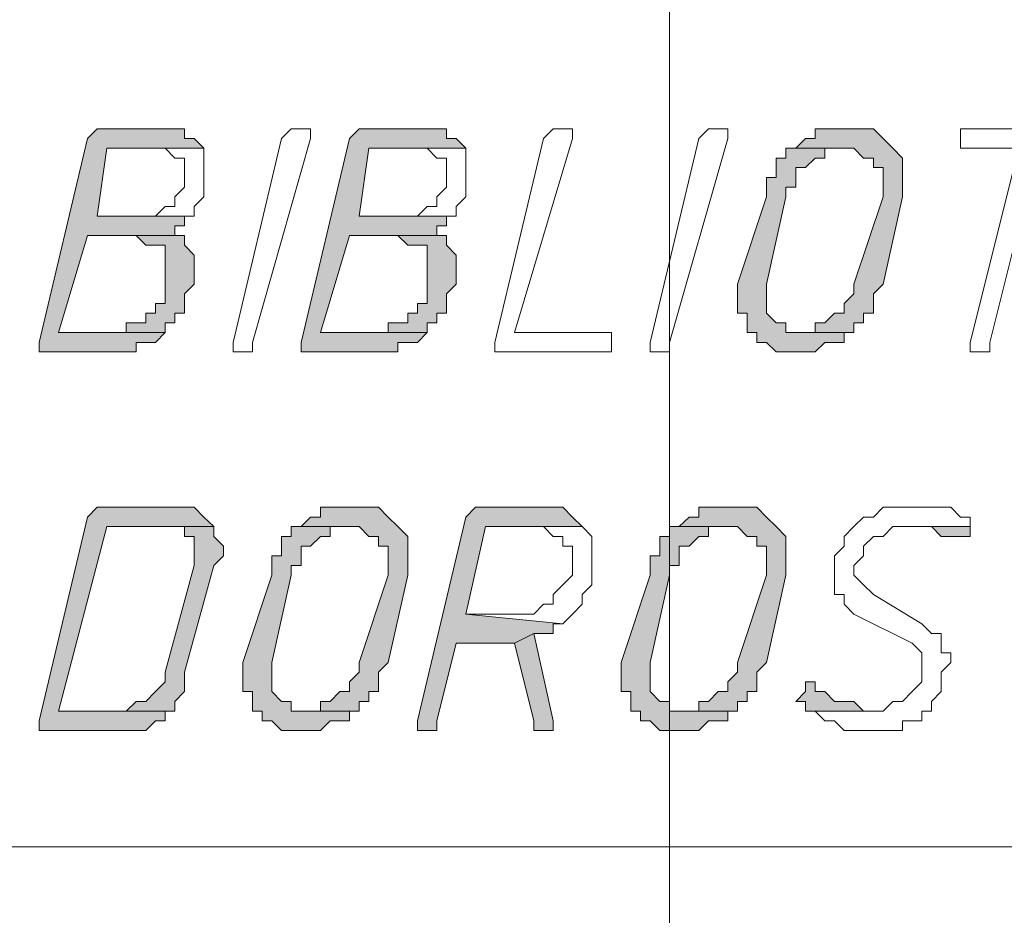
# Model space of a CAD drawing. Header units: inches. Extents: x -1441 to 3871, y -4351 to 2413.
# Tile 110 of 256: x 1857 to 1900, y -2649 to -2610. Entities that reach past the tile are written whole.
import ezdxf

# ---------------------------------------------------------------- set-up
doc = ezdxf.new("R2010")
doc.units = ezdxf.units.IN
doc.header["$MEASUREMENT"] = 0
doc.layers.add('at_Entity', color=7, linetype='Continuous')
doc.layers.add('at_Solid', color=7, linetype='Continuous')

msp = doc.modelspace()

# ---------------------------------------------------------------- hatches: boundary and pattern name
at = {"layer": 'at_Solid', "lineweight": 15}
for points in [[(1862.95561, -2614.5913), (1860.41297, -2614.5913), (1859.9884, -2614.5913), (1859.5686, -2615.01587), (1857.45053, -2623.90797), (1857.45053, -2624.32777), (1860.41297, -2624.32777), (1860.83754, -2624.32777), (1861.6819, -2624.32777), (1861.6819, -2623.90797), (1862.53104, -2623.90797), (1862.95561, -2623.4834), (1858.29489, -2623.4834), (1859.5686, -2619.25202), (1863.79998, -2619.25202), (1863.37541, -2619.25202), (1863.37541, -2618.82745), (1863.79998, -2618.82745), (1863.79998, -2618.40288), (1859.9884, -2618.40288), (1860.41297, -2615.44044), (1864.64435, -2615.44044), (1864.22455, -2615.01587), (1863.79998, -2615.01587), (1863.79998, -2614.5913), (1863.37541, -2614.5913)], [(1874.38081, -2614.5913), (1871.84294, -2614.5913), (1871.41837, -2614.5913), (1870.9938, -2615.01587), (1868.8805, -2623.90797), (1868.8805, -2624.32777), (1871.84294, -2624.32777), (1872.26274, -2624.32777), (1873.11188, -2624.32777), (1873.11188, -2623.90797), (1873.96101, -2623.90797), (1874.38081, -2623.4834), (1869.72486, -2623.4834), (1870.9938, -2619.25202), (1875.22995, -2619.25202), (1874.80538, -2619.25202), (1874.80538, -2618.82745), (1875.22995, -2618.82745), (1875.22995, -2618.40288), (1871.41837, -2618.40288), (1871.84294, -2615.44044), (1876.07432, -2615.44044), (1875.64975, -2615.01587), (1875.22995, -2615.01587), (1875.22995, -2614.5913), (1874.80538, -2614.5913)], [(1893.00937, -2614.5913), (1892.58003, -2614.5913), (1891.3111, -2614.5913), (1891.3111, -2615.01587), (1890.8913, -2615.01587), (1890.46673, -2615.44044), (1893.00937, -2615.44044), (1893.42917, -2615.86501), (1893.85374, -2615.86501), (1893.85374, -2616.28481), (1894.27831, -2616.28481), (1894.27831, -2617.55851), (1893.00937, -2621.36532), (1893.00937, -2621.78989), (1892.58003, -2622.21446), (1892.58003, -2622.63426), (1892.16024, -2622.63426), (1891.73567, -2623.05883), (1891.3111, -2623.05883), (1891.3111, -2623.4834), (1890.46673, -2623.4834), (1893.00937, -2623.4834), (1893.00937, -2623.05883), (1893.42917, -2623.05883), (1893.42917, -2622.63426), (1893.85374, -2622.63426), (1893.85374, -2621.78989), (1894.27831, -2621.36532), (1895.12268, -2617.55851), (1895.12268, -2615.86501), (1894.69811, -2615.44044), (1894.27831, -2615.01587), (1893.85374, -2614.5913), (1893.42917, -2614.5913)], [(1890.46673, -2615.44044), (1890.04216, -2615.44044), (1890.04216, -2615.86501), (1889.61759, -2615.86501), (1889.61759, -2616.70938), (1889.19779, -2616.70938), (1889.19779, -2617.55851), (1887.92886, -2621.36532), (1887.92886, -2622.63426), (1888.34866, -2622.63426), (1888.34866, -2623.4834), (1888.77322, -2623.4834), (1888.77322, -2623.90797), (1889.19779, -2623.90797), (1889.61759, -2624.32777), (1890.46673, -2624.32777), (1891.3111, -2624.32777), (1891.73567, -2623.90797), (1892.16024, -2623.90797), (1892.58003, -2623.90797), (1892.58003, -2623.4834), (1893.00937, -2623.4834), (1890.46673, -2623.4834), (1890.04216, -2623.4834), (1890.04216, -2623.05883), (1889.61759, -2623.05883), (1889.19779, -2622.63426), (1889.19779, -2621.36532), (1890.04216, -2617.55851), (1890.04216, -2617.13395), (1890.46673, -2617.13395), (1890.46673, -2616.28481), (1890.8913, -2616.28481), (1891.3111, -2615.86501), (1891.73567, -2615.86501), (1891.73567, -2615.44044), (1892.58003, -2615.44044)], [(1863.79998, -2619.25202), (1861.6819, -2619.25202), (1862.10647, -2619.67182), (1862.53104, -2619.67182), (1862.95561, -2619.67182), (1862.95561, -2622.21446), (1862.53104, -2622.21446), (1862.53104, -2622.63426), (1862.10647, -2622.63426), (1862.10647, -2623.05883), (1861.25734, -2623.05883), (1861.25734, -2623.4834), (1858.29489, -2623.4834), (1862.95561, -2623.4834), (1862.95561, -2623.05883), (1863.37541, -2623.05883), (1863.37541, -2622.63426), (1863.79998, -2622.63426), (1863.79998, -2621.78989), (1864.22455, -2621.36532), (1864.22455, -2620.09639), (1863.79998, -2619.67182)], [(1875.22995, -2619.25202), (1873.11188, -2619.25202), (1873.53644, -2619.67182), (1873.96101, -2619.67182), (1874.38081, -2619.67182), (1874.38081, -2622.21446), (1873.96101, -2622.21446), (1873.96101, -2622.63426), (1873.53644, -2622.63426), (1873.53644, -2623.05883), (1872.68731, -2623.05883), (1872.68731, -2623.4834), (1869.72486, -2623.4834), (1874.38081, -2623.4834), (1874.38081, -2623.05883), (1874.80538, -2623.05883), (1874.80538, -2622.63426), (1875.22995, -2622.63426), (1875.22995, -2621.78989), (1875.64975, -2621.36532), (1875.64975, -2620.09639), (1875.22995, -2619.67182)], [(1863.37541, -2631.10179), (1860.41297, -2631.10179), (1859.9884, -2631.10179), (1859.5686, -2631.52636), (1857.45053, -2640.41368), (1857.45053, -2640.83825), (1860.83754, -2640.83825), (1861.6819, -2640.83825), (1862.10647, -2640.83825), (1862.53104, -2640.41368), (1862.95561, -2640.41368), (1862.95561, -2639.98912), (1863.37541, -2639.98912), (1858.29489, -2639.98912), (1860.41297, -2631.94616), (1865.06892, -2631.94616), (1864.64435, -2631.52636), (1864.22455, -2631.10179), (1863.79998, -2631.10179)], [(1871.41837, -2631.10179), (1870.9938, -2631.10179), (1869.72486, -2631.10179), (1869.72486, -2631.52636), (1869.30029, -2631.52636), (1868.8805, -2631.94616), (1871.41837, -2631.94616), (1871.84294, -2632.37073), (1872.26274, -2632.37073), (1872.26274, -2632.79529), (1872.68731, -2632.79529), (1872.68731, -2634.06423), (1871.41837, -2637.87581), (1871.41837, -2638.30038), (1870.9938, -2638.72018), (1870.9938, -2639.14475), (1870.574, -2639.14475), (1870.14943, -2639.56932), (1869.72486, -2639.56932), (1869.72486, -2639.98912), (1868.8805, -2639.98912), (1871.41837, -2639.98912), (1871.41837, -2639.56932), (1871.84294, -2639.56932), (1871.84294, -2639.14475), (1872.26274, -2639.14475), (1872.26274, -2638.30038), (1872.68731, -2637.87581), (1873.53644, -2634.06423), (1873.53644, -2632.37073), (1873.11188, -2631.94616), (1872.68731, -2631.52636), (1872.26274, -2631.10179), (1871.84294, -2631.10179)], [(1879.46133, -2631.10179), (1876.92346, -2631.10179), (1876.49889, -2631.10179), (1876.07432, -2631.52636), (1873.96101, -2640.41368), (1873.96101, -2640.83825), (1874.38081, -2640.83825), (1874.80538, -2640.83825), (1874.80538, -2640.41368), (1875.64975, -2637.02667), (1878.19239, -2637.02667), (1879.03676, -2636.6021), (1879.8859, -2636.6021), (1879.8859, -2636.18231), (1880.3057, -2636.18231), (1876.07432, -2635.75774), (1876.92346, -2631.94616), (1881.15483, -2631.94616), (1880.73027, -2631.52636), (1880.3057, -2631.10179), (1879.8859, -2631.10179)], [(1887.92886, -2631.10179), (1887.50429, -2631.10179), (1886.23535, -2631.10179), (1886.23535, -2631.52636), (1885.81078, -2631.52636), (1885.38621, -2631.94616), (1887.92886, -2631.94616), (1888.34866, -2632.37073), (1888.77322, -2632.37073), (1888.77322, -2632.79529), (1889.19779, -2632.79529), (1889.19779, -2634.06423), (1887.92886, -2637.87581), (1887.92886, -2638.30038), (1887.50429, -2638.72018), (1887.50429, -2639.14475), (1887.07972, -2639.14475), (1886.65515, -2639.56932), (1886.23535, -2639.56932), (1886.23535, -2639.98912), (1885.38621, -2639.98912), (1887.92886, -2639.98912), (1887.92886, -2639.56932), (1888.34866, -2639.56932), (1888.34866, -2639.14475), (1888.77322, -2639.14475), (1888.77322, -2638.30038), (1889.19779, -2637.87581), (1890.04216, -2634.06423), (1890.04216, -2632.37073), (1889.61759, -2631.94616), (1889.19779, -2631.52636), (1888.77322, -2631.10179), (1888.34866, -2631.10179)], [(1865.06892, -2631.94616), (1862.95561, -2631.94616), (1863.79998, -2631.94616), (1863.79998, -2632.37073), (1864.22455, -2632.37073), (1864.22455, -2633.63966), (1862.95561, -2638.30038), (1862.95561, -2638.72018), (1862.53104, -2639.14475), (1862.10647, -2639.56932), (1861.6819, -2639.56932), (1861.25734, -2639.98912), (1858.29489, -2639.98912), (1863.37541, -2639.98912), (1863.37541, -2639.56932), (1863.79998, -2639.14475), (1863.79998, -2638.30038), (1865.06892, -2633.63966), (1865.49349, -2633.21986), (1865.49349, -2632.79529), (1865.06892, -2632.37073)], [(1868.8805, -2631.94616), (1868.45593, -2631.94616), (1868.45593, -2632.37073), (1868.03136, -2632.37073), (1868.03136, -2633.21986), (1867.60679, -2633.21986), (1867.60679, -2634.06423), (1866.33785, -2637.87581), (1866.33785, -2639.14475), (1866.76242, -2639.14475), (1866.76242, -2639.98912), (1867.18699, -2639.98912), (1867.18699, -2640.41368), (1867.60679, -2640.41368), (1868.03136, -2640.83825), (1868.8805, -2640.83825), (1869.72486, -2640.83825), (1870.14943, -2640.41368), (1870.574, -2640.41368), (1870.9938, -2640.41368), (1870.9938, -2639.98912), (1871.41837, -2639.98912), (1868.8805, -2639.98912), (1868.45593, -2639.98912), (1868.45593, -2639.56932), (1868.03136, -2639.56932), (1867.60679, -2639.14475), (1867.60679, -2637.87581), (1868.45593, -2634.06423), (1868.45593, -2633.63966), (1868.8805, -2633.63966), (1868.8805, -2632.79529), (1869.30029, -2632.79529), (1869.72486, -2632.37073), (1870.14943, -2632.37073), (1870.14943, -2631.94616), (1870.9938, -2631.94616)], [(1885.38621, -2631.94616), (1884.96641, -2631.94616), (1884.96641, -2632.37073), (1884.54185, -2632.37073), (1884.54185, -2633.21986), (1884.11728, -2633.21986), (1884.11728, -2634.06423), (1882.84834, -2637.87581), (1882.84834, -2639.14475), (1883.27291, -2639.14475), (1883.27291, -2639.98912), (1883.69271, -2639.98912), (1883.69271, -2640.41368), (1884.11728, -2640.41368), (1884.54185, -2640.83825), (1885.38621, -2640.83825), (1886.23535, -2640.83825), (1886.65515, -2640.41368), (1887.07972, -2640.41368), (1887.50429, -2640.41368), (1887.50429, -2639.98912), (1887.92886, -2639.98912), (1885.38621, -2639.98912), (1884.96641, -2639.98912), (1884.96641, -2639.56932), (1884.54185, -2639.56932), (1884.11728, -2639.14475), (1884.11728, -2637.87581), (1884.96641, -2634.06423), (1884.96641, -2633.63966), (1885.38621, -2633.63966), (1885.38621, -2632.79529), (1885.81078, -2632.79529), (1886.23535, -2632.37073), (1886.65515, -2632.37073), (1886.65515, -2631.94616), (1887.50429, -2631.94616)], [(1898.08512, -2631.94616), (1895.12268, -2631.94616), (1895.97182, -2631.94616), (1896.39161, -2631.94616), (1896.81618, -2632.37073), (1897.24075, -2632.37073), (1897.66055, -2632.37073), (1898.08512, -2632.37073)], [(1879.03676, -2636.6021), (1878.19239, -2637.02667), (1879.03676, -2640.41368), (1879.03676, -2640.83825), (1879.8859, -2640.83825), (1879.8859, -2640.41368)], [(1891.3111, -2638.72018), (1890.8913, -2638.72018), (1890.8913, -2639.14475), (1890.46673, -2639.56932), (1890.8913, -2639.56932), (1890.8913, -2639.98912), (1893.85374, -2639.98912), (1893.42917, -2639.98912), (1893.00937, -2639.56932), (1892.58003, -2639.56932), (1892.16024, -2639.56932), (1891.73567, -2639.14475), (1891.3111, -2639.14475)]]:
    msp.add_hatch(color=7, dxfattribs=at).paths.add_polyline_path(points)

# ---------------------------------------------------------------- linework, layer by layer
at = {"layer": 'at_Entity', "color": 7, "lineweight": 15}
for p, q in [((1884.96641, -1989.39673), (1884.96641, -3063.27965)), ((1859.9884, -2614.5913), (1859.5686, -2615.01587)), ((1860.41297, -2614.5913), (1859.9884, -2614.5913)), ((1859.9884, -2614.5913), (1859.9884, -2614.5913)), ((1862.95561, -2614.5913), (1860.41297, -2614.5913)), ((1863.37541, -2614.5913), (1862.95561, -2614.5913)), ((1863.79998, -2614.5913), (1863.37541, -2614.5913)), ((1863.37541, -2614.5913), (1863.37541, -2614.5913)), ((1863.79998, -2615.01587), (1863.79998, -2614.5913)), ((1868.03136, -2615.01587), (1868.45593, -2614.5913)), ((1868.45593, -2614.5913), (1868.8805, -2614.5913)), ((1868.8805, -2614.5913), (1869.30029, -2614.5913)), ((1869.30029, -2614.5913), (1869.30029, -2615.01587)), ((1871.41837, -2614.5913), (1870.9938, -2615.01587)), ((1871.84294, -2614.5913), (1871.41837, -2614.5913)), ((1871.41837, -2614.5913), (1871.41837, -2614.5913)), ((1874.38081, -2614.5913), (1871.84294, -2614.5913)), ((1874.80538, -2614.5913), (1874.38081, -2614.5913)), ((1875.22995, -2614.5913), (1874.80538, -2614.5913)), ((1874.80538, -2614.5913), (1874.80538, -2614.5913)), ((1875.22995, -2615.01587), (1875.22995, -2614.5913)), ((1879.8859, -2614.5913), (1879.46133, -2615.01587)), ((1880.3057, -2614.5913), (1879.8859, -2614.5913)), ((1879.8859, -2614.5913), (1879.8859, -2614.5913)), ((1880.73027, -2614.5913), (1880.3057, -2614.5913)), ((1880.3057, -2614.5913), (1880.3057, -2614.5913)), ((1880.73027, -2615.01587), (1880.73027, -2614.5913)), ((1886.23535, -2615.01587), (1886.65515, -2614.5913)), ((1886.65515, -2614.5913), (1887.07972, -2614.5913)), ((1887.07972, -2614.5913), (1887.50429, -2614.5913)), ((1887.50429, -2614.5913), (1887.50429, -2615.01587)), ((1892.58003, -2614.5913), (1891.3111, -2614.5913)), ((1891.3111, -2614.5913), (1891.3111, -2615.01587)), ((1893.00937, -2614.5913), (1892.58003, -2614.5913)), ((1893.42917, -2614.5913), (1893.00937, -2614.5913)), ((1893.85374, -2614.5913), (1893.42917, -2614.5913)), ((1893.42917, -2614.5913), (1893.42917, -2614.5913)), ((1894.27831, -2615.01587), (1893.85374, -2614.5913)), ((1898.08512, -2614.5913), (1897.66055, -2614.5913)), ((1897.66055, -2614.5913), (1897.66055, -2615.44044)), ((1903.58544, -2614.5913), (1898.08512, -2614.5913)), ((1859.5686, -2615.01587), (1857.45053, -2623.90797)), ((1864.22455, -2615.01587), (1863.79998, -2615.01587)), ((1864.64435, -2615.44044), (1864.22455, -2615.01587)), ((1865.91805, -2623.90797), (1868.03136, -2615.01587)), ((1869.30029, -2615.01587), (1866.76242, -2623.90797)), ((1870.9938, -2615.01587), (1868.8805, -2623.90797)), ((1869.30029, -2615.01587), (1869.30029, -2615.01587)), ((1875.64975, -2615.01587), (1875.22995, -2615.01587)), ((1876.07432, -2615.44044), (1875.64975, -2615.01587)), ((1879.46133, -2615.01587), (1877.34325, -2623.90797)), ((1878.19239, -2623.4834), (1880.73027, -2615.01587)), ((1884.11728, -2623.90797), (1886.23535, -2615.01587)), ((1887.50429, -2615.01587), (1884.96641, -2623.90797)), ((1887.50429, -2615.01587), (1887.50429, -2615.01587)), ((1890.8913, -2615.01587), (1890.46673, -2615.44044)), ((1891.3111, -2615.01587), (1890.8913, -2615.01587)), ((1890.8913, -2615.01587), (1890.8913, -2615.01587)), ((1894.69811, -2615.44044), (1894.27831, -2615.01587)), ((1894.27831, -2615.01587), (1894.27831, -2615.01587)), ((1859.9884, -2618.40288), (1860.41297, -2615.44044)), ((1860.41297, -2615.44044), (1864.64435, -2615.44044)), ((1864.64435, -2615.44044), (1862.53104, -2615.44044)), ((1862.53104, -2615.44044), (1862.95561, -2615.44044)), ((1862.95561, -2615.44044), (1862.95561, -2615.44044)), ((1862.95561, -2615.44044), (1863.37541, -2615.86501)), ((1864.64435, -2617.55851), (1864.64435, -2615.44044)), ((1864.64435, -2615.44044), (1864.64435, -2615.44044)), ((1871.41837, -2618.40288), (1871.84294, -2615.44044)), ((1871.84294, -2615.44044), (1876.07432, -2615.44044)), ((1876.07432, -2615.44044), (1873.96101, -2615.44044)), ((1873.96101, -2615.44044), (1874.38081, -2615.44044)), ((1874.38081, -2615.44044), (1874.38081, -2615.44044)), ((1874.38081, -2615.44044), (1874.80538, -2615.86501)), ((1876.07432, -2617.55851), (1876.07432, -2615.44044)), ((1876.07432, -2615.44044), (1876.07432, -2615.44044)), ((1890.46673, -2615.44044), (1890.04216, -2615.44044)), ((1890.04216, -2615.44044), (1890.04216, -2615.86501)), ((1892.58003, -2615.44044), (1890.46673, -2615.44044)), ((1890.46673, -2615.44044), (1893.00937, -2615.44044)), ((1891.73567, -2615.86501), (1891.73567, -2615.44044)), ((1891.73567, -2615.44044), (1892.58003, -2615.44044)), ((1892.58003, -2615.44044), (1892.58003, -2615.44044)), ((1893.00937, -2615.44044), (1893.00937, -2615.44044)), ((1893.00937, -2615.44044), (1893.42917, -2615.86501)), ((1895.12268, -2615.86501), (1894.69811, -2615.44044)), ((1894.69811, -2615.44044), (1894.69811, -2615.44044)), ((1897.66055, -2615.44044), (1898.08512, -2615.44044)), ((1898.08512, -2615.44044), (1900.20319, -2615.44044)), ((1900.20319, -2615.44044), (1898.08512, -2623.90797)), ((1898.93426, -2623.90797), (1901.04756, -2615.44044)), ((1863.37541, -2615.86501), (1863.79998, -2615.86501)), ((1863.79998, -2615.86501), (1863.79998, -2617.13395)), ((1874.80538, -2615.86501), (1875.22995, -2615.86501)), ((1875.22995, -2615.86501), (1875.22995, -2617.13395)), ((1890.04216, -2615.86501), (1889.61759, -2615.86501)), ((1889.61759, -2615.86501), (1889.61759, -2616.70938)), ((1890.8913, -2616.28481), (1891.3111, -2615.86501)), ((1891.3111, -2615.86501), (1891.73567, -2615.86501)), ((1893.42917, -2615.86501), (1893.85374, -2615.86501)), ((1893.85374, -2615.86501), (1893.85374, -2616.28481)), ((1895.12268, -2617.55851), (1895.12268, -2615.86501)), ((1890.46673, -2617.13395), (1890.46673, -2616.28481)), ((1890.46673, -2616.28481), (1890.8913, -2616.28481)), ((1890.8913, -2616.28481), (1890.8913, -2616.28481)), ((1893.85374, -2616.28481), (1894.27831, -2616.28481)), ((1894.27831, -2616.28481), (1894.27831, -2617.55851)), ((1889.61759, -2616.70938), (1889.19779, -2616.70938)), ((1889.19779, -2616.70938), (1889.19779, -2617.55851)), ((1863.79998, -2617.13395), (1863.37541, -2617.55851)), ((1875.22995, -2617.13395), (1874.80538, -2617.55851)), ((1890.04216, -2617.55851), (1890.04216, -2617.13395)), ((1890.04216, -2617.13395), (1890.46673, -2617.13395)), ((1863.37541, -2617.55851), (1863.37541, -2617.97831)), ((1864.22455, -2617.97831), (1864.64435, -2617.55851)), ((1874.80538, -2617.55851), (1874.80538, -2617.97831)), ((1875.64975, -2617.97831), (1876.07432, -2617.55851)), ((1889.19779, -2617.55851), (1887.92886, -2621.36532)), ((1889.19779, -2621.36532), (1890.04216, -2617.55851)), ((1894.27831, -2617.55851), (1893.00937, -2621.36532)), ((1894.27831, -2621.36532), (1895.12268, -2617.55851)), ((1862.95561, -2617.97831), (1862.53104, -2618.40288)), ((1863.37541, -2617.97831), (1862.95561, -2617.97831)), ((1862.95561, -2617.97831), (1862.95561, -2617.97831)), ((1864.22455, -2618.40288), (1864.22455, -2617.97831)), ((1874.38081, -2617.97831), (1873.96101, -2618.40288)), ((1874.80538, -2617.97831), (1874.38081, -2617.97831)), ((1874.38081, -2617.97831), (1874.38081, -2617.97831)), ((1875.64975, -2618.40288), (1875.64975, -2617.97831)), ((1862.53104, -2618.40288), (1859.9884, -2618.40288)), ((1859.9884, -2618.40288), (1864.22455, -2618.40288)), ((1863.79998, -2618.40288), (1859.9884, -2618.40288)), ((1863.79998, -2618.82745), (1863.79998, -2618.40288)), ((1873.96101, -2618.40288), (1871.41837, -2618.40288)), ((1871.41837, -2618.40288), (1875.64975, -2618.40288)), ((1875.22995, -2618.40288), (1871.41837, -2618.40288)), ((1875.22995, -2618.82745), (1875.22995, -2618.40288)), ((1863.37541, -2619.25202), (1863.37541, -2618.82745)), ((1863.37541, -2618.82745), (1863.79998, -2618.82745)), ((1874.80538, -2619.25202), (1874.80538, -2618.82745)), ((1874.80538, -2618.82745), (1875.22995, -2618.82745)), ((1858.29489, -2623.4834), (1859.5686, -2619.25202)), ((1859.5686, -2619.25202), (1863.79998, -2619.25202)), ((1863.79998, -2619.25202), (1861.6819, -2619.25202)), ((1861.6819, -2619.25202), (1861.6819, -2619.25202)), ((1861.6819, -2619.25202), (1862.10647, -2619.67182)), ((1863.79998, -2619.25202), (1863.37541, -2619.25202)), ((1863.79998, -2619.67182), (1863.79998, -2619.25202)), ((1869.72486, -2623.4834), (1870.9938, -2619.25202)), ((1870.9938, -2619.25202), (1875.22995, -2619.25202)), ((1875.22995, -2619.25202), (1873.11188, -2619.25202)), ((1873.11188, -2619.25202), (1873.11188, -2619.25202)), ((1873.11188, -2619.25202), (1873.53644, -2619.67182)), ((1875.22995, -2619.25202), (1874.80538, -2619.25202)), ((1875.22995, -2619.67182), (1875.22995, -2619.25202)), ((1862.10647, -2619.67182), (1862.53104, -2619.67182)), ((1862.53104, -2619.67182), (1862.95561, -2619.67182)), ((1862.95561, -2619.67182), (1862.95561, -2622.21446)), ((1864.22455, -2620.09639), (1863.79998, -2619.67182)), ((1863.79998, -2619.67182), (1863.79998, -2619.67182)), ((1873.53644, -2619.67182), (1873.96101, -2619.67182)), ((1873.96101, -2619.67182), (1874.38081, -2619.67182)), ((1874.38081, -2619.67182), (1874.38081, -2622.21446)), ((1875.64975, -2620.09639), (1875.22995, -2619.67182)), ((1875.22995, -2619.67182), (1875.22995, -2619.67182)), ((1864.22455, -2621.36532), (1864.22455, -2620.09639)), ((1875.64975, -2621.36532), (1875.64975, -2620.09639)), ((1863.79998, -2621.78989), (1864.22455, -2621.36532)), ((1875.22995, -2621.78989), (1875.64975, -2621.36532)), ((1887.92886, -2621.36532), (1887.92886, -2622.63426)), ((1889.19779, -2622.63426), (1889.19779, -2621.36532)), ((1893.00937, -2621.36532), (1893.00937, -2621.78989)), ((1893.85374, -2621.78989), (1894.27831, -2621.36532)), ((1863.79998, -2622.63426), (1863.79998, -2621.78989)), ((1875.22995, -2622.63426), (1875.22995, -2621.78989)), ((1893.00937, -2621.78989), (1892.58003, -2622.21446)), ((1893.85374, -2622.63426), (1893.85374, -2621.78989)), ((1862.95561, -2622.21446), (1862.53104, -2622.21446)), ((1862.53104, -2622.21446), (1862.53104, -2622.63426)), ((1874.38081, -2622.21446), (1873.96101, -2622.21446)), ((1873.96101, -2622.21446), (1873.96101, -2622.63426)), ((1892.58003, -2622.21446), (1892.58003, -2622.63426)), ((1862.53104, -2622.63426), (1862.10647, -2622.63426)), ((1862.10647, -2622.63426), (1862.10647, -2623.05883)), ((1863.37541, -2623.05883), (1863.37541, -2622.63426)), ((1863.37541, -2622.63426), (1863.79998, -2622.63426)), ((1873.96101, -2622.63426), (1873.53644, -2622.63426)), ((1873.53644, -2622.63426), (1873.53644, -2623.05883)), ((1874.80538, -2623.05883), (1874.80538, -2622.63426)), ((1874.80538, -2622.63426), (1875.22995, -2622.63426)), ((1887.92886, -2622.63426), (1888.34866, -2622.63426)), ((1888.34866, -2622.63426), (1888.34866, -2623.4834)), ((1889.61759, -2623.05883), (1889.19779, -2622.63426)), ((1892.16024, -2622.63426), (1891.73567, -2623.05883)), ((1892.58003, -2622.63426), (1892.16024, -2622.63426)), ((1893.42917, -2623.05883), (1893.42917, -2622.63426)), ((1893.42917, -2622.63426), (1893.85374, -2622.63426)), ((1862.10647, -2623.05883), (1861.25734, -2623.05883)), ((1861.25734, -2623.05883), (1861.25734, -2623.4834)), ((1862.95561, -2623.4834), (1862.95561, -2623.05883)), ((1862.95561, -2623.05883), (1863.37541, -2623.05883)), ((1873.53644, -2623.05883), (1872.68731, -2623.05883)), ((1872.68731, -2623.05883), (1872.68731, -2623.4834)), ((1874.38081, -2623.4834), (1874.38081, -2623.05883)), ((1874.38081, -2623.05883), (1874.80538, -2623.05883)), ((1890.04216, -2623.05883), (1889.61759, -2623.05883)), ((1889.61759, -2623.05883), (1889.61759, -2623.05883)), ((1890.04216, -2623.4834), (1890.04216, -2623.05883)), ((1891.73567, -2623.05883), (1891.3111, -2623.05883)), ((1891.3111, -2623.05883), (1891.3111, -2623.4834)), ((1893.00937, -2623.4834), (1893.00937, -2623.05883)), ((1893.00937, -2623.05883), (1893.42917, -2623.05883)), ((1861.25734, -2623.4834), (1858.29489, -2623.4834)), ((1858.29489, -2623.4834), (1862.95561, -2623.4834)), ((1862.95561, -2623.4834), (1858.29489, -2623.4834)), ((1862.53104, -2623.90797), (1862.95561, -2623.4834)), ((1872.68731, -2623.4834), (1869.72486, -2623.4834)), ((1869.72486, -2623.4834), (1874.38081, -2623.4834)), ((1874.38081, -2623.4834), (1869.72486, -2623.4834)), ((1873.96101, -2623.90797), (1874.38081, -2623.4834)), ((1881.9992, -2623.4834), (1878.19239, -2623.4834)), ((1882.42377, -2623.4834), (1881.9992, -2623.4834)), ((1882.42377, -2624.32777), (1882.42377, -2623.4834)), ((1888.34866, -2623.4834), (1888.77322, -2623.4834)), ((1888.77322, -2623.4834), (1888.77322, -2623.90797)), ((1890.46673, -2623.4834), (1890.04216, -2623.4834)), ((1893.00937, -2623.4834), (1890.46673, -2623.4834)), ((1891.3111, -2623.4834), (1890.46673, -2623.4834)), ((1890.46673, -2623.4834), (1893.00937, -2623.4834)), ((1892.58003, -2623.90797), (1892.58003, -2623.4834)), ((1892.58003, -2623.4834), (1893.00937, -2623.4834)), ((1857.45053, -2623.90797), (1857.45053, -2624.32777)), ((1861.6819, -2624.32777), (1861.6819, -2623.90797)), ((1861.6819, -2623.90797), (1862.53104, -2623.90797)), ((1862.53104, -2623.90797), (1862.53104, -2623.90797)), ((1865.91805, -2624.32777), (1865.91805, -2623.90797)), ((1866.76242, -2623.90797), (1866.76242, -2624.32777)), ((1868.8805, -2623.90797), (1868.8805, -2624.32777)), ((1873.11188, -2624.32777), (1873.11188, -2623.90797)), ((1873.11188, -2623.90797), (1873.96101, -2623.90797)), ((1873.96101, -2623.90797), (1873.96101, -2623.90797)), ((1877.34325, -2623.90797), (1877.34325, -2624.32777)), ((1884.11728, -2624.32777), (1884.11728, -2623.90797)), ((1884.96641, -2623.90797), (1884.96641, -2624.32777)), ((1888.77322, -2623.90797), (1889.19779, -2623.90797)), ((1889.19779, -2623.90797), (1889.19779, -2623.90797)), ((1889.19779, -2623.90797), (1889.61759, -2624.32777)), ((1891.3111, -2624.32777), (1891.73567, -2623.90797)), ((1891.73567, -2623.90797), (1892.16024, -2623.90797)), ((1892.16024, -2623.90797), (1892.58003, -2623.90797)), ((1898.08512, -2623.90797), (1898.08512, -2624.32777)), ((1898.93426, -2624.32777), (1898.93426, -2623.90797)), ((1857.45053, -2624.32777), (1860.41297, -2624.32777)), ((1860.41297, -2624.32777), (1860.83754, -2624.32777)), ((1860.83754, -2624.32777), (1861.6819, -2624.32777)), ((1866.33785, -2624.32777), (1865.91805, -2624.32777)), ((1866.76242, -2624.32777), (1866.33785, -2624.32777)), ((1868.8805, -2624.32777), (1871.84294, -2624.32777)), ((1871.84294, -2624.32777), (1872.26274, -2624.32777)), ((1872.26274, -2624.32777), (1873.11188, -2624.32777)), ((1877.34325, -2624.32777), (1881.9992, -2624.32777)), ((1881.9992, -2624.32777), (1882.42377, -2624.32777)), ((1884.54185, -2624.32777), (1884.11728, -2624.32777)), ((1884.96641, -2624.32777), (1884.54185, -2624.32777)), ((1889.61759, -2624.32777), (1890.46673, -2624.32777)), ((1890.46673, -2624.32777), (1891.3111, -2624.32777)), ((1891.3111, -2624.32777), (1891.3111, -2624.32777)), ((1898.08512, -2624.32777), (1898.50969, -2624.32777)), ((1898.50969, -2624.32777), (1898.93426, -2624.32777)), ((1859.9884, -2631.10179), (1859.5686, -2631.52636)), ((1860.41297, -2631.10179), (1859.9884, -2631.10179)), ((1859.9884, -2631.10179), (1859.9884, -2631.10179)), ((1863.37541, -2631.10179), (1860.41297, -2631.10179)), ((1863.79998, -2631.10179), (1863.37541, -2631.10179)), ((1864.22455, -2631.10179), (1863.79998, -2631.10179)), ((1863.79998, -2631.10179), (1863.79998, -2631.10179)), ((1864.64435, -2631.52636), (1864.22455, -2631.10179)), ((1870.9938, -2631.10179), (1869.72486, -2631.10179)), ((1869.72486, -2631.10179), (1869.72486, -2631.52636)), ((1871.41837, -2631.10179), (1870.9938, -2631.10179)), ((1871.84294, -2631.10179), (1871.41837, -2631.10179)), ((1872.26274, -2631.10179), (1871.84294, -2631.10179)), ((1871.84294, -2631.10179), (1871.84294, -2631.10179)), ((1872.68731, -2631.52636), (1872.26274, -2631.10179)), ((1876.49889, -2631.10179), (1876.07432, -2631.52636)), ((1876.92346, -2631.10179), (1876.49889, -2631.10179)), ((1876.49889, -2631.10179), (1876.49889, -2631.10179)), ((1879.46133, -2631.10179), (1876.92346, -2631.10179)), ((1879.8859, -2631.10179), (1879.46133, -2631.10179)), ((1880.3057, -2631.10179), (1879.8859, -2631.10179)), ((1879.8859, -2631.10179), (1879.8859, -2631.10179)), ((1880.73027, -2631.52636), (1880.3057, -2631.10179)), ((1887.50429, -2631.10179), (1886.23535, -2631.10179)), ((1886.23535, -2631.10179), (1886.23535, -2631.52636)), ((1887.92886, -2631.10179), (1887.50429, -2631.10179)), ((1888.34866, -2631.10179), (1887.92886, -2631.10179)), ((1888.77322, -2631.10179), (1888.34866, -2631.10179)), ((1888.34866, -2631.10179), (1888.34866, -2631.10179)), ((1889.19779, -2631.52636), (1888.77322, -2631.10179)), ((1894.27831, -2631.10179), (1893.85374, -2631.52636)), ((1895.12268, -2631.10179), (1894.27831, -2631.10179)), ((1894.27831, -2631.10179), (1894.27831, -2631.10179)), ((1895.54725, -2631.10179), (1895.12268, -2631.10179)), ((1896.81618, -2631.10179), (1895.54725, -2631.10179)), ((1895.54725, -2631.10179), (1895.54725, -2631.10179)), ((1897.24075, -2631.10179), (1896.81618, -2631.10179)), ((1897.66055, -2631.52636), (1897.24075, -2631.10179)), ((1859.5686, -2631.52636), (1857.45053, -2640.41368)), ((1865.06892, -2631.94616), (1864.64435, -2631.52636)), ((1864.64435, -2631.52636), (1864.64435, -2631.52636)), ((1869.30029, -2631.52636), (1868.8805, -2631.94616)), ((1869.72486, -2631.52636), (1869.30029, -2631.52636)), ((1869.30029, -2631.52636), (1869.30029, -2631.52636)), ((1873.11188, -2631.94616), (1872.68731, -2631.52636)), ((1872.68731, -2631.52636), (1872.68731, -2631.52636)), ((1876.07432, -2631.52636), (1873.96101, -2640.41368)), ((1881.15483, -2631.94616), (1880.73027, -2631.52636)), ((1880.73027, -2631.52636), (1880.73027, -2631.52636)), ((1885.81078, -2631.52636), (1885.38621, -2631.94616)), ((1886.23535, -2631.52636), (1885.81078, -2631.52636)), ((1885.81078, -2631.52636), (1885.81078, -2631.52636)), ((1889.61759, -2631.94616), (1889.19779, -2631.52636)), ((1889.19779, -2631.52636), (1889.19779, -2631.52636)), ((1893.42917, -2631.52636), (1893.00937, -2631.94616)), ((1893.85374, -2631.52636), (1893.42917, -2631.52636)), ((1893.42917, -2631.52636), (1893.42917, -2631.52636)), ((1898.08512, -2631.52636), (1897.66055, -2631.52636)), ((1897.66055, -2631.52636), (1897.66055, -2631.52636)), ((1898.08512, -2631.94616), (1898.08512, -2631.52636)), ((1858.29489, -2639.98912), (1860.41297, -2631.94616)), ((1860.41297, -2631.94616), (1865.06892, -2631.94616)), ((1865.06892, -2631.94616), (1862.95561, -2631.94616)), ((1862.95561, -2631.94616), (1863.79998, -2631.94616)), ((1863.79998, -2631.94616), (1863.79998, -2632.37073)), ((1865.06892, -2632.37073), (1865.06892, -2631.94616)), ((1868.8805, -2631.94616), (1868.45593, -2631.94616)), ((1868.45593, -2631.94616), (1868.45593, -2632.37073)), ((1870.9938, -2631.94616), (1868.8805, -2631.94616)), ((1868.8805, -2631.94616), (1871.41837, -2631.94616)), ((1870.14943, -2632.37073), (1870.14943, -2631.94616)), ((1870.14943, -2631.94616), (1870.9938, -2631.94616)), ((1870.9938, -2631.94616), (1870.9938, -2631.94616)), ((1871.41837, -2631.94616), (1871.41837, -2631.94616)), ((1871.41837, -2631.94616), (1871.84294, -2632.37073)), ((1873.53644, -2632.37073), (1873.11188, -2631.94616)), ((1873.11188, -2631.94616), (1873.11188, -2631.94616)), ((1876.07432, -2635.75774), (1876.92346, -2631.94616)), ((1876.92346, -2631.94616), (1881.15483, -2631.94616)), ((1881.15483, -2631.94616), (1879.03676, -2631.94616)), ((1879.03676, -2631.94616), (1879.46133, -2631.94616)), ((1879.46133, -2631.94616), (1879.46133, -2631.94616)), ((1879.46133, -2631.94616), (1879.8859, -2632.37073)), ((1881.57463, -2632.37073), (1881.15483, -2631.94616)), ((1881.15483, -2631.94616), (1881.15483, -2631.94616)), ((1885.38621, -2631.94616), (1884.96641, -2631.94616)), ((1884.96641, -2631.94616), (1884.96641, -2632.37073)), ((1887.50429, -2631.94616), (1885.38621, -2631.94616)), ((1885.38621, -2631.94616), (1887.92886, -2631.94616)), ((1886.65515, -2632.37073), (1886.65515, -2631.94616)), ((1886.65515, -2631.94616), (1887.50429, -2631.94616)), ((1887.50429, -2631.94616), (1887.50429, -2631.94616)), ((1887.92886, -2631.94616), (1887.92886, -2631.94616)), ((1887.92886, -2631.94616), (1888.34866, -2632.37073)), ((1890.04216, -2632.37073), (1889.61759, -2631.94616)), ((1889.61759, -2631.94616), (1889.61759, -2631.94616)), ((1893.00937, -2631.94616), (1892.58003, -2632.37073)), ((1893.00937, -2631.94616), (1893.00937, -2631.94616)), ((1894.27831, -2632.37073), (1894.69811, -2631.94616)), ((1894.69811, -2631.94616), (1898.08512, -2631.94616)), ((1898.08512, -2631.94616), (1895.12268, -2631.94616)), ((1895.12268, -2631.94616), (1895.97182, -2631.94616)), ((1895.97182, -2631.94616), (1896.39161, -2631.94616)), ((1896.39161, -2631.94616), (1896.81618, -2632.37073)), ((1898.08512, -2632.37073), (1898.08512, -2631.94616)), ((1863.79998, -2632.37073), (1864.22455, -2632.37073)), ((1864.22455, -2632.37073), (1864.22455, -2633.63966)), ((1865.49349, -2632.79529), (1865.06892, -2632.37073)), ((1865.06892, -2632.37073), (1865.06892, -2632.37073)), ((1868.45593, -2632.37073), (1868.03136, -2632.37073)), ((1868.03136, -2632.37073), (1868.03136, -2633.21986)), ((1869.30029, -2632.79529), (1869.72486, -2632.37073)), ((1869.72486, -2632.37073), (1870.14943, -2632.37073)), ((1871.84294, -2632.37073), (1872.26274, -2632.37073)), ((1872.26274, -2632.37073), (1872.26274, -2632.79529)), ((1873.53644, -2634.06423), (1873.53644, -2632.37073)), ((1879.8859, -2632.37073), (1880.3057, -2632.37073)), ((1880.3057, -2632.37073), (1880.3057, -2632.79529)), ((1881.57463, -2634.4888), (1881.57463, -2632.37073)), ((1884.96641, -2632.37073), (1884.54185, -2632.37073)), ((1884.54185, -2632.37073), (1884.54185, -2633.21986)), ((1885.81078, -2632.79529), (1886.23535, -2632.37073)), ((1886.23535, -2632.37073), (1886.65515, -2632.37073)), ((1888.34866, -2632.37073), (1888.77322, -2632.37073)), ((1888.77322, -2632.37073), (1888.77322, -2632.79529)), ((1890.04216, -2634.06423), (1890.04216, -2632.37073)), ((1892.58003, -2632.37073), (1892.58003, -2632.79529)), ((1893.42917, -2632.79529), (1893.85374, -2632.37073)), ((1893.85374, -2632.37073), (1894.27831, -2632.37073)), ((1896.81618, -2632.37073), (1897.24075, -2632.37073)), ((1897.24075, -2632.37073), (1897.66055, -2632.37073)), ((1897.66055, -2632.37073), (1898.08512, -2632.37073)), ((1898.08512, -2632.37073), (1898.08512, -2632.37073)), ((1865.49349, -2633.21986), (1865.49349, -2632.79529)), ((1868.8805, -2633.63966), (1868.8805, -2632.79529)), ((1868.8805, -2632.79529), (1869.30029, -2632.79529)), ((1869.30029, -2632.79529), (1869.30029, -2632.79529)), ((1872.26274, -2632.79529), (1872.68731, -2632.79529)), ((1872.68731, -2632.79529), (1872.68731, -2634.06423)), ((1880.3057, -2632.79529), (1880.73027, -2632.79529)), ((1880.73027, -2632.79529), (1880.73027, -2634.06423)), ((1885.38621, -2633.63966), (1885.38621, -2632.79529)), ((1885.38621, -2632.79529), (1885.81078, -2632.79529)), ((1885.81078, -2632.79529), (1885.81078, -2632.79529)), ((1888.77322, -2632.79529), (1889.19779, -2632.79529)), ((1889.19779, -2632.79529), (1889.19779, -2634.06423)), ((1892.58003, -2632.79529), (1892.16024, -2633.21986)), ((1893.42917, -2633.21986), (1893.42917, -2632.79529)), ((1865.06892, -2633.63966), (1865.49349, -2633.21986)), ((1868.03136, -2633.21986), (1867.60679, -2633.21986)), ((1867.60679, -2633.21986), (1867.60679, -2634.06423)), ((1884.54185, -2633.21986), (1884.11728, -2633.21986)), ((1884.11728, -2633.21986), (1884.11728, -2634.06423)), ((1892.16024, -2633.21986), (1892.16024, -2634.91337)), ((1893.00937, -2633.63966), (1893.42917, -2633.21986)), ((1864.22455, -2633.63966), (1862.95561, -2638.30038)), ((1863.79998, -2638.30038), (1865.06892, -2633.63966)), ((1868.45593, -2634.06423), (1868.45593, -2633.63966)), ((1868.45593, -2633.63966), (1868.8805, -2633.63966)), ((1884.96641, -2634.06423), (1884.96641, -2633.63966)), ((1884.96641, -2633.63966), (1885.38621, -2633.63966)), ((1893.00937, -2634.06423), (1893.00937, -2633.63966)), ((1867.60679, -2634.06423), (1866.33785, -2637.87581)), ((1867.60679, -2637.87581), (1868.45593, -2634.06423)), ((1872.68731, -2634.06423), (1871.41837, -2637.87581)), ((1872.68731, -2637.87581), (1873.53644, -2634.06423)), ((1880.73027, -2634.06423), (1880.3057, -2634.4888)), ((1884.11728, -2634.06423), (1882.84834, -2637.87581)), ((1884.11728, -2637.87581), (1884.96641, -2634.06423)), ((1889.19779, -2634.06423), (1887.92886, -2637.87581)), ((1889.19779, -2637.87581), (1890.04216, -2634.06423)), ((1893.42917, -2634.4888), (1893.00937, -2634.06423)), ((1880.3057, -2634.4888), (1879.8859, -2634.91337)), ((1880.3057, -2634.4888), (1880.3057, -2634.4888)), ((1881.15483, -2634.91337), (1881.57463, -2634.4888)), ((1893.85374, -2634.91337), (1893.42917, -2634.4888)), ((1893.42917, -2634.4888), (1893.42917, -2634.4888)), ((1879.8859, -2634.91337), (1879.8859, -2635.33317)), ((1881.15483, -2635.33317), (1881.15483, -2634.91337)), ((1892.16024, -2634.91337), (1892.58003, -2634.91337)), ((1892.58003, -2634.91337), (1892.58003, -2635.33317)), ((1895.97182, -2636.18231), (1893.85374, -2634.91337)), ((1879.46133, -2635.33317), (1879.03676, -2635.75774)), ((1879.8859, -2635.33317), (1879.46133, -2635.33317)), ((1879.46133, -2635.33317), (1879.46133, -2635.33317)), ((1880.73027, -2635.75774), (1881.15483, -2635.33317)), ((1892.58003, -2635.33317), (1893.00937, -2635.75774)), ((1878.19239, -2635.75774), (1876.07432, -2635.75774)), ((1876.07432, -2635.75774), (1880.3057, -2636.18231)), ((1880.3057, -2636.18231), (1876.07432, -2635.75774)), ((1879.03676, -2635.75774), (1878.19239, -2635.75774)), ((1880.3057, -2636.18231), (1880.73027, -2635.75774)), ((1880.73027, -2635.75774), (1880.73027, -2635.75774)), ((1893.00937, -2635.75774), (1895.54725, -2637.02667)), ((1879.8859, -2636.6021), (1879.8859, -2636.18231)), ((1879.8859, -2636.18231), (1880.3057, -2636.18231)), ((1880.3057, -2636.18231), (1880.3057, -2636.18231)), ((1896.39161, -2636.6021), (1895.97182, -2636.18231)), ((1879.03676, -2636.6021), (1878.19239, -2637.02667)), ((1878.19239, -2637.02667), (1879.03676, -2636.6021)), ((1879.8859, -2640.41368), (1879.03676, -2636.6021)), ((1879.03676, -2636.6021), (1879.8859, -2636.6021)), ((1896.81618, -2636.6021), (1896.39161, -2636.6021)), ((1896.81618, -2637.45124), (1896.81618, -2636.6021)), ((1874.80538, -2640.41368), (1875.64975, -2637.02667)), ((1875.64975, -2637.02667), (1878.19239, -2637.02667)), ((1878.19239, -2637.02667), (1879.03676, -2640.41368)), ((1895.54725, -2637.02667), (1895.54725, -2637.02667)), ((1895.54725, -2637.02667), (1895.97182, -2637.45124)), ((1895.97182, -2637.45124), (1895.97182, -2638.72018)), ((1897.24075, -2637.45124), (1896.81618, -2637.45124)), ((1897.24075, -2637.87581), (1897.24075, -2637.45124)), ((1866.33785, -2637.87581), (1866.33785, -2639.14475)), ((1867.60679, -2639.14475), (1867.60679, -2637.87581)), ((1871.41837, -2637.87581), (1871.41837, -2638.30038)), ((1872.26274, -2638.30038), (1872.68731, -2637.87581)), ((1882.84834, -2637.87581), (1882.84834, -2639.14475)), ((1884.11728, -2639.14475), (1884.11728, -2637.87581)), ((1887.92886, -2637.87581), (1887.92886, -2638.30038)), ((1888.77322, -2638.30038), (1889.19779, -2637.87581)), ((1896.81618, -2638.30038), (1897.24075, -2637.87581)), ((1862.95561, -2638.30038), (1862.95561, -2638.72018)), ((1863.79998, -2639.14475), (1863.79998, -2638.30038)), ((1871.41837, -2638.30038), (1870.9938, -2638.72018)), ((1872.26274, -2639.14475), (1872.26274, -2638.30038)), ((1887.92886, -2638.30038), (1887.50429, -2638.72018)), ((1888.77322, -2639.14475), (1888.77322, -2638.30038)), ((1896.81618, -2639.14475), (1896.81618, -2638.30038)), ((1862.95561, -2638.72018), (1862.53104, -2639.14475)), ((1870.9938, -2638.72018), (1870.9938, -2639.14475)), ((1887.50429, -2638.72018), (1887.50429, -2639.14475)), ((1891.3111, -2638.72018), (1890.8913, -2638.72018)), ((1890.8913, -2638.72018), (1890.8913, -2639.14475)), ((1891.3111, -2639.14475), (1891.3111, -2638.72018)), ((1895.97182, -2638.72018), (1895.54725, -2639.14475)), ((1862.53104, -2639.14475), (1862.10647, -2639.56932)), ((1862.53104, -2639.14475), (1862.53104, -2639.14475)), ((1863.37541, -2639.56932), (1863.79998, -2639.14475)), ((1866.33785, -2639.14475), (1866.76242, -2639.14475)), ((1866.76242, -2639.14475), (1866.76242, -2639.98912)), ((1868.03136, -2639.56932), (1867.60679, -2639.14475)), ((1870.574, -2639.14475), (1870.14943, -2639.56932)), ((1870.9938, -2639.14475), (1870.574, -2639.14475)), ((1871.84294, -2639.56932), (1871.84294, -2639.14475)), ((1871.84294, -2639.14475), (1872.26274, -2639.14475)), ((1882.84834, -2639.14475), (1883.27291, -2639.14475)), ((1883.27291, -2639.14475), (1883.27291, -2639.98912)), ((1884.54185, -2639.56932), (1884.11728, -2639.14475)), ((1887.07972, -2639.14475), (1886.65515, -2639.56932)), ((1887.50429, -2639.14475), (1887.07972, -2639.14475)), ((1888.34866, -2639.56932), (1888.34866, -2639.14475)), ((1888.34866, -2639.14475), (1888.77322, -2639.14475)), ((1890.8913, -2639.14475), (1890.46673, -2639.56932)), ((1891.73567, -2639.14475), (1891.3111, -2639.14475)), ((1891.3111, -2639.14475), (1891.3111, -2639.14475)), ((1892.16024, -2639.56932), (1891.73567, -2639.14475)), ((1895.54725, -2639.14475), (1895.12268, -2639.56932)), ((1895.54725, -2639.14475), (1895.54725, -2639.14475)), ((1896.39161, -2639.56932), (1896.81618, -2639.14475)), ((1861.6819, -2639.56932), (1861.25734, -2639.98912)), ((1862.10647, -2639.56932), (1861.6819, -2639.56932)), ((1861.6819, -2639.56932), (1861.6819, -2639.56932)), ((1863.37541, -2639.98912), (1863.37541, -2639.56932)), ((1868.45593, -2639.56932), (1868.03136, -2639.56932)), ((1868.03136, -2639.56932), (1868.03136, -2639.56932)), ((1868.45593, -2639.98912), (1868.45593, -2639.56932)), ((1870.14943, -2639.56932), (1869.72486, -2639.56932)), ((1869.72486, -2639.56932), (1869.72486, -2639.98912)), ((1871.41837, -2639.98912), (1871.41837, -2639.56932)), ((1871.41837, -2639.56932), (1871.84294, -2639.56932)), ((1884.96641, -2639.56932), (1884.54185, -2639.56932)), ((1884.54185, -2639.56932), (1884.54185, -2639.56932)), ((1884.96641, -2639.98912), (1884.96641, -2639.56932)), ((1886.65515, -2639.56932), (1886.23535, -2639.56932)), ((1886.23535, -2639.56932), (1886.23535, -2639.98912)), ((1887.92886, -2639.98912), (1887.92886, -2639.56932)), ((1887.92886, -2639.56932), (1888.34866, -2639.56932)), ((1890.46673, -2639.56932), (1890.8913, -2639.56932)), ((1890.8913, -2639.56932), (1890.8913, -2639.98912)), ((1892.58003, -2639.56932), (1892.16024, -2639.56932)), ((1893.00937, -2639.56932), (1892.58003, -2639.56932)), ((1893.42917, -2639.98912), (1893.00937, -2639.56932)), ((1894.69811, -2639.56932), (1894.27831, -2639.98912)), ((1895.12268, -2639.56932), (1894.69811, -2639.56932)), ((1894.69811, -2639.56932), (1894.69811, -2639.56932)), ((1896.39161, -2639.98912), (1896.39161, -2639.56932)), ((1861.25734, -2639.98912), (1858.29489, -2639.98912)), ((1858.29489, -2639.98912), (1863.37541, -2639.98912)), ((1863.37541, -2639.98912), (1858.29489, -2639.98912)), ((1862.95561, -2640.41368), (1862.95561, -2639.98912)), ((1862.95561, -2639.98912), (1863.37541, -2639.98912)), ((1866.76242, -2639.98912), (1867.18699, -2639.98912)), ((1867.18699, -2639.98912), (1867.18699, -2640.41368)), ((1868.8805, -2639.98912), (1868.45593, -2639.98912)), ((1871.41837, -2639.98912), (1868.8805, -2639.98912)), ((1869.72486, -2639.98912), (1868.8805, -2639.98912)), ((1868.8805, -2639.98912), (1871.41837, -2639.98912)), ((1870.9938, -2640.41368), (1870.9938, -2639.98912)), ((1870.9938, -2639.98912), (1871.41837, -2639.98912)), ((1883.27291, -2639.98912), (1883.69271, -2639.98912)), ((1883.69271, -2639.98912), (1883.69271, -2640.41368)), ((1885.38621, -2639.98912), (1884.96641, -2639.98912)), ((1887.92886, -2639.98912), (1885.38621, -2639.98912)), ((1886.23535, -2639.98912), (1885.38621, -2639.98912)), ((1885.38621, -2639.98912), (1887.92886, -2639.98912)), ((1887.50429, -2640.41368), (1887.50429, -2639.98912)), ((1887.50429, -2639.98912), (1887.92886, -2639.98912)), ((1890.8913, -2639.98912), (1893.85374, -2639.98912)), ((1894.27831, -2639.98912), (1890.8913, -2639.98912)), ((1890.8913, -2639.98912), (1891.3111, -2639.98912)), ((1891.3111, -2639.98912), (1891.73567, -2640.41368)), ((1893.85374, -2639.98912), (1893.42917, -2639.98912)), ((1893.42917, -2639.98912), (1893.42917, -2639.98912)), ((1895.97182, -2640.41368), (1895.97182, -2639.98912)), ((1895.97182, -2639.98912), (1896.39161, -2639.98912)), ((1857.45053, -2640.41368), (1857.45053, -2640.83825)), ((1862.10647, -2640.83825), (1862.53104, -2640.41368)), ((1862.53104, -2640.41368), (1862.95561, -2640.41368)), ((1867.18699, -2640.41368), (1867.60679, -2640.41368)), ((1867.60679, -2640.41368), (1867.60679, -2640.41368)), ((1867.60679, -2640.41368), (1868.03136, -2640.83825)), ((1869.72486, -2640.83825), (1870.14943, -2640.41368)), ((1870.14943, -2640.41368), (1870.574, -2640.41368)), ((1870.574, -2640.41368), (1870.9938, -2640.41368)), ((1873.96101, -2640.41368), (1873.96101, -2640.83825)), ((1874.80538, -2640.83825), (1874.80538, -2640.41368)), ((1879.03676, -2640.41368), (1879.03676, -2640.83825)), ((1879.8859, -2640.83825), (1879.8859, -2640.41368)), ((1883.69271, -2640.41368), (1884.11728, -2640.41368)), ((1884.11728, -2640.41368), (1884.11728, -2640.41368)), ((1884.11728, -2640.41368), (1884.54185, -2640.83825)), ((1886.23535, -2640.83825), (1886.65515, -2640.41368)), ((1886.65515, -2640.41368), (1887.07972, -2640.41368)), ((1887.07972, -2640.41368), (1887.50429, -2640.41368)), ((1891.73567, -2640.41368), (1892.16024, -2640.41368)), ((1892.16024, -2640.41368), (1892.16024, -2640.41368)), ((1892.16024, -2640.41368), (1892.58003, -2640.83825)), ((1895.12268, -2640.83825), (1895.12268, -2640.41368)), ((1895.12268, -2640.41368), (1895.97182, -2640.41368)), ((1857.45053, -2640.83825), (1860.83754, -2640.83825)), ((1860.83754, -2640.83825), (1861.6819, -2640.83825)), ((1861.6819, -2640.83825), (1862.10647, -2640.83825)), ((1868.03136, -2640.83825), (1868.8805, -2640.83825)), ((1868.8805, -2640.83825), (1869.72486, -2640.83825)), ((1869.72486, -2640.83825), (1869.72486, -2640.83825)), ((1873.96101, -2640.83825), (1874.38081, -2640.83825)), ((1874.38081, -2640.83825), (1874.80538, -2640.83825)), ((1879.03676, -2640.83825), (1879.8859, -2640.83825)), ((1884.54185, -2640.83825), (1885.38621, -2640.83825)), ((1885.38621, -2640.83825), (1886.23535, -2640.83825)), ((1886.23535, -2640.83825), (1886.23535, -2640.83825)), ((1892.58003, -2640.83825), (1893.00937, -2640.83825)), ((1893.00937, -2640.83825), (1894.27831, -2640.83825)), ((1894.27831, -2640.83825), (1895.12268, -2640.83825)), ((1808.3484, -2645.91877), (1946.76267, -2645.91877))]:
    msp.add_line(p, q, dxfattribs=at)

doc.saveas('drawing.dxf')
